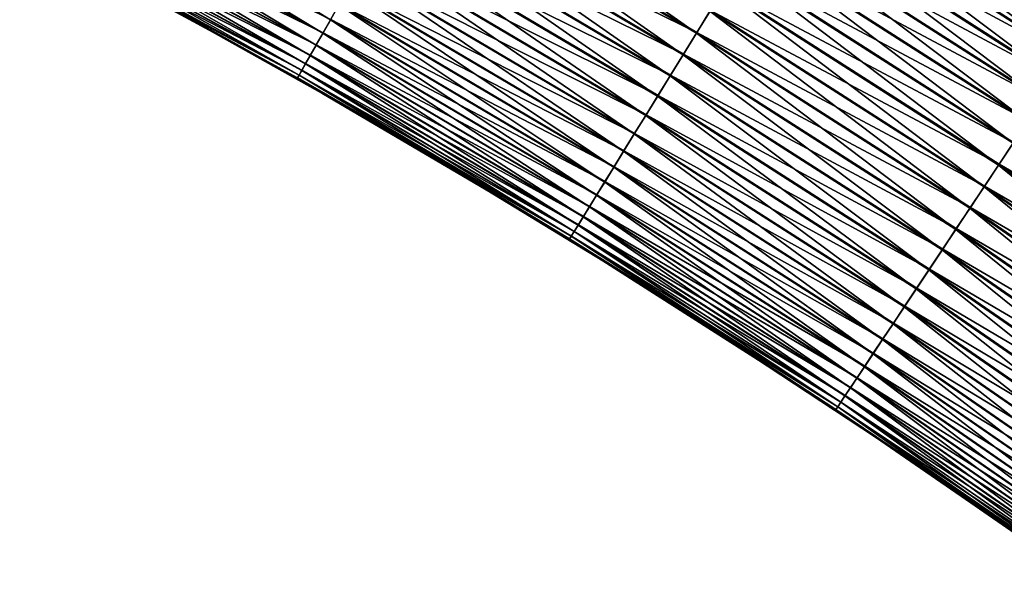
# Model space of a CAD drawing. Header units: millimetres. Extents: x -4 to 300, y 0 to 1169.
# Tile 129 of 145: x 174 to 186, y 1139 to 1147. Entities that reach past the tile are written whole.
import ezdxf

# ---------------------------------------------------------------- set-up
doc = ezdxf.new("R2010")
doc.units = ezdxf.units.MM
doc.header["$LTSCALE"] = 81.481481
doc.layers.add('6', color=7, linetype='CONTINUOUS')
doc.layers.add('7', color=7, linetype='CONTINUOUS')

msp = doc.modelspace()

# ---------------------------------------------------------------- linework, layer by layer
at = {"layer": '6', "color": 8, "linetype": 'Continuous', "true_color": 0x787878}
for points in [[(187.488, 1146.39, 3.574), (184.015, 1148.967, 3.408), (183.859, 1148.714, 3.574), (187.488, 1146.39, 3.574)], [(187.652, 1146.637, 3.408), (184.015, 1148.967, 3.408), (187.488, 1146.39, 3.574), (187.652, 1146.637, 3.408)], [(178.844, 1148.606, 3.909), (182.472, 1146.46, 3.909), (179.009, 1148.898, 3.967), (178.844, 1148.606, 3.909)], [(179.009, 1148.898, 3.967), (182.472, 1146.46, 3.909), (182.647, 1146.745, 3.967), (179.009, 1148.898, 3.967)], [(174.092, 1148.612, 2.505), (177.723, 1146.634, 2.505), (174.196, 1148.81, 2.761), (174.092, 1148.612, 2.505)], [(174.196, 1148.81, 2.761), (177.723, 1146.634, 2.505), (177.834, 1146.828, 2.761), (174.196, 1148.81, 2.761)], [(187.316, 1146.132, 3.713), (183.859, 1148.714, 3.574), (183.697, 1148.45, 3.713), (187.316, 1146.132, 3.713)], [(187.488, 1146.39, 3.574), (183.859, 1148.714, 3.574), (187.316, 1146.132, 3.713), (187.488, 1146.39, 3.574)], [(173.999, 1148.433, 2.232), (177.624, 1146.459, 2.232), (174.092, 1148.612, 2.505), (173.999, 1148.433, 2.232)], [(174.092, 1148.612, 2.505), (177.624, 1146.459, 2.232), (177.723, 1146.634, 2.505), (174.092, 1148.612, 2.505)], [(178.681, 1148.321, 3.823), (182.299, 1146.18, 3.823), (178.844, 1148.606, 3.909), (178.681, 1148.321, 3.823)], [(178.844, 1148.606, 3.909), (182.299, 1146.18, 3.823), (182.472, 1146.46, 3.909), (178.844, 1148.606, 3.909)], [(187.138, 1145.865, 3.826), (183.697, 1148.45, 3.713), (183.529, 1148.177, 3.826), (187.138, 1145.865, 3.826)], [(187.316, 1146.132, 3.713), (183.697, 1148.45, 3.713), (187.138, 1145.865, 3.826), (187.316, 1146.132, 3.713)], [(173.917, 1148.276, 1.942), (177.536, 1146.304, 1.942), (173.999, 1148.433, 2.232), (173.917, 1148.276, 1.942)], [(173.999, 1148.433, 2.232), (177.536, 1146.304, 1.942), (177.624, 1146.459, 2.232), (173.999, 1148.433, 2.232)], [(178.523, 1148.042, 3.709), (182.131, 1145.908, 3.709), (178.681, 1148.321, 3.823), (178.523, 1148.042, 3.709)], [(178.681, 1148.321, 3.823), (182.131, 1145.908, 3.709), (182.299, 1146.18, 3.823), (178.681, 1148.321, 3.823)], [(173.846, 1148.141, 1.638), (177.461, 1146.172, 1.638), (173.917, 1148.276, 1.942), (173.846, 1148.141, 1.638)], [(173.917, 1148.276, 1.942), (177.461, 1146.172, 1.638), (177.536, 1146.304, 1.942), (173.917, 1148.276, 1.942)], [(173.788, 1148.029, 1.322), (177.399, 1146.062, 1.322), (173.846, 1148.141, 1.638), (173.788, 1148.029, 1.322)], [(173.846, 1148.141, 1.638), (177.399, 1146.062, 1.322), (177.461, 1146.172, 1.638), (173.846, 1148.141, 1.638)], [(186.956, 1145.592, 3.911), (183.529, 1148.177, 3.826), (183.356, 1147.897, 3.911), (186.956, 1145.592, 3.911)], [(187.138, 1145.865, 3.826), (183.529, 1148.177, 3.826), (186.956, 1145.592, 3.911), (187.138, 1145.865, 3.826)], [(173.71, 1147.879, 0.665), (177.315, 1145.915, 0.665), (173.743, 1147.942, 0.997), (173.71, 1147.879, 0.665)], [(173.743, 1147.942, 0.997), (177.35, 1145.977, 0.997), (173.788, 1148.029, 1.322), (173.743, 1147.942, 0.997)], [(173.743, 1147.942, 0.997), (177.315, 1145.915, 0.665), (177.35, 1145.977, 0.997), (173.743, 1147.942, 0.997)], [(173.788, 1148.029, 1.322), (177.35, 1145.977, 0.997), (177.399, 1146.062, 1.322), (173.788, 1148.029, 1.322)], [(178.37, 1147.773, 3.568), (181.969, 1145.644, 3.568), (178.523, 1148.042, 3.709), (178.37, 1147.773, 3.568)], [(178.523, 1148.042, 3.709), (181.969, 1145.644, 3.568), (182.131, 1145.908, 3.709), (178.523, 1148.042, 3.709)], [(173.69, 1147.842, 0.327), (177.294, 1145.878, 0.327), (173.71, 1147.879, 0.665), (173.69, 1147.842, 0.327)], [(173.69, 1147.842, 0.327), (175.795, 1146.7), (177.294, 1145.878, 0.327), (173.69, 1147.842, 0.327)], [(173.71, 1147.879, 0.665), (177.294, 1145.878, 0.327), (177.315, 1145.915, 0.665), (173.71, 1147.879, 0.665)], [(186.77, 1145.313, 3.968), (183.356, 1147.897, 3.911), (183.18, 1147.612, 3.968), (186.77, 1145.313, 3.968)], [(186.956, 1145.592, 3.911), (183.356, 1147.897, 3.911), (186.77, 1145.313, 3.968), (186.956, 1145.592, 3.911)], [(178.224, 1147.515, 3.402), (181.814, 1145.392, 3.402), (178.37, 1147.773, 3.568), (178.224, 1147.515, 3.402)], [(178.37, 1147.773, 3.568), (181.814, 1145.392, 3.402), (181.969, 1145.644, 3.568), (178.37, 1147.773, 3.568)], [(186.583, 1145.031, 3.997), (183.18, 1147.612, 3.968), (183.003, 1147.323, 3.997), (186.583, 1145.031, 3.997)], [(186.77, 1145.313, 3.968), (183.18, 1147.612, 3.968), (186.583, 1145.031, 3.997), (186.77, 1145.313, 3.968)], [(178.085, 1147.271, 3.211), (181.666, 1145.152, 3.211), (178.224, 1147.515, 3.402), (178.085, 1147.271, 3.211)], [(178.224, 1147.515, 3.402), (181.666, 1145.152, 3.211), (181.814, 1145.392, 3.402), (178.224, 1147.515, 3.402)], [(186.394, 1144.748, 3.996), (183.003, 1147.323, 3.997), (182.825, 1147.034, 3.996), (186.394, 1144.748, 3.996)], [(186.583, 1145.031, 3.997), (183.003, 1147.323, 3.997), (186.394, 1144.748, 3.996), (186.583, 1145.031, 3.997)], [(177.955, 1147.041, 2.997), (181.528, 1144.928, 2.997), (178.085, 1147.271, 3.211), (177.955, 1147.041, 2.997)], [(178.085, 1147.271, 3.211), (181.528, 1144.928, 2.997), (181.666, 1145.152, 3.211), (178.085, 1147.271, 3.211)], [(177.834, 1146.828, 2.761), (181.399, 1144.719, 2.761), (177.955, 1147.041, 2.997), (177.834, 1146.828, 2.761)], [(177.955, 1147.041, 2.997), (181.399, 1144.719, 2.761), (181.528, 1144.928, 2.997), (177.955, 1147.041, 2.997)], [(182.825, 1147.034, 3.996), (182.647, 1146.745, 3.967), (186.207, 1144.466, 3.967), (182.825, 1147.034, 3.996)], [(186.394, 1144.748, 3.996), (182.825, 1147.034, 3.996), (186.207, 1144.466, 3.967), (186.394, 1144.748, 3.996)], [(177.723, 1146.634, 2.505), (181.282, 1144.528, 2.505), (177.834, 1146.828, 2.761), (177.723, 1146.634, 2.505)], [(177.834, 1146.828, 2.761), (181.282, 1144.528, 2.505), (181.399, 1144.719, 2.761), (177.834, 1146.828, 2.761)], [(175.795, 1146.7), (177.634, 1145.669), (177.294, 1145.878, 0.327), (175.795, 1146.7)], [(182.472, 1146.46, 3.909), (186.021, 1144.187, 3.909), (182.647, 1146.745, 3.967), (182.472, 1146.46, 3.909)], [(182.647, 1146.745, 3.967), (186.021, 1144.187, 3.909), (186.207, 1144.466, 3.967), (182.647, 1146.745, 3.967)], [(177.624, 1146.459, 2.232), (181.176, 1144.357, 2.232), (177.723, 1146.634, 2.505), (177.624, 1146.459, 2.232)], [(177.723, 1146.634, 2.505), (181.176, 1144.357, 2.232), (181.282, 1144.528, 2.505), (177.723, 1146.634, 2.505)], [(177.536, 1146.304, 1.942), (181.083, 1144.206, 1.942), (177.624, 1146.459, 2.232), (177.536, 1146.304, 1.942)], [(177.624, 1146.459, 2.232), (181.083, 1144.206, 1.942), (181.176, 1144.357, 2.232), (177.624, 1146.459, 2.232)], [(182.299, 1146.18, 3.823), (185.839, 1143.913, 3.823), (182.472, 1146.46, 3.909), (182.299, 1146.18, 3.823)], [(182.472, 1146.46, 3.909), (185.839, 1143.913, 3.823), (186.021, 1144.187, 3.909), (182.472, 1146.46, 3.909)], [(177.461, 1146.172, 1.638), (181.004, 1144.076, 1.638), (177.536, 1146.304, 1.942), (177.461, 1146.172, 1.638)], [(177.536, 1146.304, 1.942), (181.004, 1144.076, 1.638), (181.083, 1144.206, 1.942), (177.536, 1146.304, 1.942)], [(177.399, 1146.062, 1.322), (180.938, 1143.969, 1.322), (177.461, 1146.172, 1.638), (177.399, 1146.062, 1.322)], [(177.461, 1146.172, 1.638), (180.938, 1143.969, 1.322), (181.004, 1144.076, 1.638), (177.461, 1146.172, 1.638)], [(182.131, 1145.908, 3.709), (185.662, 1143.647, 3.709), (182.299, 1146.18, 3.823), (182.131, 1145.908, 3.709)], [(182.299, 1146.18, 3.823), (185.662, 1143.647, 3.709), (185.839, 1143.913, 3.823), (182.299, 1146.18, 3.823)], [(177.35, 1145.977, 0.997), (180.886, 1143.885, 0.997), (177.399, 1146.062, 1.322), (177.35, 1145.977, 0.997)], [(177.399, 1146.062, 1.322), (180.886, 1143.885, 0.997), (180.938, 1143.969, 1.322), (177.399, 1146.062, 1.322)], [(177.294, 1145.878, 0.327), (180.827, 1143.789, 0.327), (177.315, 1145.915, 0.665), (177.294, 1145.878, 0.327)], [(177.315, 1145.915, 0.665), (180.849, 1143.825, 0.665), (177.35, 1145.977, 0.997), (177.315, 1145.915, 0.665)], [(177.315, 1145.915, 0.665), (180.827, 1143.789, 0.327), (180.849, 1143.825, 0.665), (177.315, 1145.915, 0.665)], [(177.35, 1145.977, 0.997), (180.849, 1143.825, 0.665), (180.886, 1143.885, 0.997), (177.35, 1145.977, 0.997)], [(181.969, 1145.644, 3.568), (185.49, 1143.389, 3.568), (182.131, 1145.908, 3.709), (181.969, 1145.644, 3.568)], [(182.131, 1145.908, 3.709), (185.49, 1143.389, 3.568), (185.662, 1143.647, 3.709), (182.131, 1145.908, 3.709)], [(177.634, 1145.669), (179.455, 1144.605), (177.294, 1145.878, 0.327), (177.634, 1145.669)], [(177.294, 1145.878, 0.327), (179.455, 1144.605), (180.827, 1143.789, 0.327), (177.294, 1145.878, 0.327)], [(181.814, 1145.392, 3.402), (185.326, 1143.143, 3.402), (181.969, 1145.644, 3.568), (181.814, 1145.392, 3.402)], [(181.969, 1145.644, 3.568), (185.326, 1143.143, 3.402), (185.49, 1143.389, 3.568), (181.969, 1145.644, 3.568)], [(181.666, 1145.152, 3.211), (185.17, 1142.908, 3.211), (181.814, 1145.392, 3.402), (181.666, 1145.152, 3.211)], [(181.814, 1145.392, 3.402), (185.17, 1142.908, 3.211), (185.326, 1143.143, 3.402), (181.814, 1145.392, 3.402)], [(181.528, 1144.928, 2.997), (185.024, 1142.689, 2.997), (181.666, 1145.152, 3.211), (181.528, 1144.928, 2.997)], [(181.666, 1145.152, 3.211), (185.024, 1142.689, 2.997), (185.17, 1142.908, 3.211), (181.666, 1145.152, 3.211)], [(189.881, 1142.337, 3.996), (186.583, 1145.031, 3.997), (186.394, 1144.748, 3.996), (189.881, 1142.337, 3.996)], [(181.399, 1144.719, 2.761), (184.888, 1142.485, 2.761), (181.528, 1144.928, 2.997), (181.399, 1144.719, 2.761)], [(181.528, 1144.928, 2.997), (184.888, 1142.485, 2.761), (185.024, 1142.689, 2.997), (181.528, 1144.928, 2.997)], [(186.394, 1144.748, 3.996), (186.207, 1144.466, 3.967), (189.684, 1142.062, 3.967), (186.394, 1144.748, 3.996)], [(189.881, 1142.337, 3.996), (186.394, 1144.748, 3.996), (189.684, 1142.062, 3.967), (189.881, 1142.337, 3.996)], [(181.282, 1144.528, 2.505), (184.764, 1142.298, 2.505), (181.399, 1144.719, 2.761), (181.282, 1144.528, 2.505)], [(181.399, 1144.719, 2.761), (184.764, 1142.298, 2.505), (184.888, 1142.485, 2.761), (181.399, 1144.719, 2.761)], [(179.455, 1144.605), (181.256, 1143.507), (180.827, 1143.789, 0.327), (179.455, 1144.605)], [(181.176, 1144.357, 2.232), (184.652, 1142.131, 2.232), (181.282, 1144.528, 2.505), (181.176, 1144.357, 2.232)], [(181.282, 1144.528, 2.505), (184.652, 1142.131, 2.232), (184.764, 1142.298, 2.505), (181.282, 1144.528, 2.505)], [(186.021, 1144.187, 3.909), (189.488, 1141.79, 3.909), (186.207, 1144.466, 3.967), (186.021, 1144.187, 3.909)], [(186.207, 1144.466, 3.967), (189.488, 1141.79, 3.909), (189.684, 1142.062, 3.967), (186.207, 1144.466, 3.967)], [(181.083, 1144.206, 1.942), (184.554, 1141.983, 1.942), (181.176, 1144.357, 2.232), (181.083, 1144.206, 1.942)], [(181.176, 1144.357, 2.232), (184.554, 1141.983, 1.942), (184.652, 1142.131, 2.232), (181.176, 1144.357, 2.232)], [(181.004, 1144.076, 1.638), (184.47, 1141.856, 1.638), (181.083, 1144.206, 1.942), (181.004, 1144.076, 1.638)], [(181.083, 1144.206, 1.942), (184.47, 1141.856, 1.638), (184.554, 1141.983, 1.942), (181.083, 1144.206, 1.942)], [(185.839, 1143.913, 3.823), (189.296, 1141.523, 3.823), (186.021, 1144.187, 3.909), (185.839, 1143.913, 3.823)], [(186.021, 1144.187, 3.909), (189.296, 1141.523, 3.823), (189.488, 1141.79, 3.909), (186.021, 1144.187, 3.909)], [(180.938, 1143.969, 1.322), (184.4, 1141.752, 1.322), (181.004, 1144.076, 1.638), (180.938, 1143.969, 1.322)], [(181.004, 1144.076, 1.638), (184.4, 1141.752, 1.322), (184.47, 1141.856, 1.638), (181.004, 1144.076, 1.638)], [(180.849, 1143.825, 0.665), (184.306, 1141.611, 0.665), (180.886, 1143.885, 0.997), (180.849, 1143.825, 0.665)], [(180.886, 1143.885, 0.997), (184.345, 1141.669, 0.997), (180.938, 1143.969, 1.322), (180.886, 1143.885, 0.997)], [(180.886, 1143.885, 0.997), (184.306, 1141.611, 0.665), (184.345, 1141.669, 0.997), (180.886, 1143.885, 0.997)], [(180.938, 1143.969, 1.322), (184.345, 1141.669, 0.997), (184.4, 1141.752, 1.322), (180.938, 1143.969, 1.322)], [(185.662, 1143.647, 3.709), (189.11, 1141.263, 3.709), (185.839, 1143.913, 3.823), (185.662, 1143.647, 3.709)], [(185.839, 1143.913, 3.823), (189.11, 1141.263, 3.709), (189.296, 1141.523, 3.823), (185.839, 1143.913, 3.823)], [(180.827, 1143.789, 0.327), (184.283, 1141.575, 0.327), (180.849, 1143.825, 0.665), (180.827, 1143.789, 0.327)], [(180.827, 1143.789, 0.327), (183.037, 1142.378), (184.283, 1141.575, 0.327), (180.827, 1143.789, 0.327)], [(181.256, 1143.507), (183.037, 1142.378), (180.827, 1143.789, 0.327), (181.256, 1143.507)], [(180.849, 1143.825, 0.665), (184.283, 1141.575, 0.327), (184.306, 1141.611, 0.665), (180.849, 1143.825, 0.665)], [(185.49, 1143.389, 3.568), (188.929, 1141.011, 3.568), (185.662, 1143.647, 3.709), (185.49, 1143.389, 3.568)], [(185.662, 1143.647, 3.709), (188.929, 1141.011, 3.568), (189.11, 1141.263, 3.709), (185.662, 1143.647, 3.709)], [(185.326, 1143.143, 3.402), (188.756, 1140.77, 3.402), (185.49, 1143.389, 3.568), (185.326, 1143.143, 3.402)], [(185.49, 1143.389, 3.568), (188.756, 1140.77, 3.402), (188.929, 1141.011, 3.568), (185.49, 1143.389, 3.568)], [(185.17, 1142.908, 3.211), (188.592, 1140.542, 3.211), (185.326, 1143.143, 3.402), (185.17, 1142.908, 3.211)], [(185.326, 1143.143, 3.402), (188.592, 1140.542, 3.211), (188.756, 1140.77, 3.402), (185.326, 1143.143, 3.402)], [(185.024, 1142.689, 2.997), (188.438, 1140.328, 2.997), (185.17, 1142.908, 3.211), (185.024, 1142.689, 2.997)], [(185.17, 1142.908, 3.211), (188.438, 1140.328, 2.997), (188.592, 1140.542, 3.211), (185.17, 1142.908, 3.211)], [(184.888, 1142.485, 2.761), (188.296, 1140.129, 2.761), (185.024, 1142.689, 2.997), (184.888, 1142.485, 2.761)], [(185.024, 1142.689, 2.997), (188.296, 1140.129, 2.761), (188.438, 1140.328, 2.997), (185.024, 1142.689, 2.997)], [(184.764, 1142.298, 2.505), (188.165, 1139.947, 2.505), (184.888, 1142.485, 2.761), (184.764, 1142.298, 2.505)], [(184.888, 1142.485, 2.761), (188.165, 1139.947, 2.505), (188.296, 1140.129, 2.761), (184.888, 1142.485, 2.761)], [(183.037, 1142.378), (184.796, 1141.216), (184.283, 1141.575, 0.327), (183.037, 1142.378)], [(184.652, 1142.131, 2.232), (188.048, 1139.783, 2.232), (184.764, 1142.298, 2.505), (184.652, 1142.131, 2.232)], [(184.764, 1142.298, 2.505), (188.048, 1139.783, 2.232), (188.165, 1139.947, 2.505), (184.764, 1142.298, 2.505)], [(184.554, 1141.983, 1.942), (187.944, 1139.639, 1.942), (184.652, 1142.131, 2.232), (184.554, 1141.983, 1.942)], [(184.652, 1142.131, 2.232), (187.944, 1139.639, 1.942), (188.048, 1139.783, 2.232), (184.652, 1142.131, 2.232)], [(184.47, 1141.856, 1.638), (187.855, 1139.515, 1.638), (184.554, 1141.983, 1.942), (184.47, 1141.856, 1.638)], [(184.554, 1141.983, 1.942), (187.855, 1139.515, 1.638), (187.944, 1139.639, 1.942), (184.554, 1141.983, 1.942)], [(184.4, 1141.752, 1.322), (187.782, 1139.413, 1.322), (184.47, 1141.856, 1.638), (184.4, 1141.752, 1.322)], [(184.47, 1141.856, 1.638), (187.782, 1139.413, 1.322), (187.855, 1139.515, 1.638), (184.47, 1141.856, 1.638)], [(184.345, 1141.669, 0.997), (187.724, 1139.333, 0.997), (184.4, 1141.752, 1.322), (184.345, 1141.669, 0.997)], [(184.4, 1141.752, 1.322), (187.724, 1139.333, 0.997), (187.782, 1139.413, 1.322), (184.4, 1141.752, 1.322)], [(184.283, 1141.575, 0.327), (187.659, 1139.241, 0.327), (184.306, 1141.611, 0.665), (184.283, 1141.575, 0.327)], [(184.796, 1141.216), (186.535, 1140.022), (184.283, 1141.575, 0.327), (184.796, 1141.216)], [(184.283, 1141.575, 0.327), (186.535, 1140.022), (187.659, 1139.241, 0.327), (184.283, 1141.575, 0.327)], [(184.306, 1141.611, 0.665), (187.683, 1139.276, 0.665), (184.345, 1141.669, 0.997), (184.306, 1141.611, 0.665)], [(184.306, 1141.611, 0.665), (187.659, 1139.241, 0.327), (187.683, 1139.276, 0.665), (184.306, 1141.611, 0.665)], [(184.345, 1141.669, 0.997), (187.683, 1139.276, 0.665), (187.724, 1139.333, 0.997), (184.345, 1141.669, 0.997)]]:
    msp.add_3dface(points, dxfattribs=at)
at = {"layer": '7', "color": 8, "linetype": 'Continuous', "true_color": 0x787878}
for points in [[(183.865, 1148.723, -3.568), (187.494, 1146.399, -3.568), (183.702, 1148.459, -3.709), (183.865, 1148.723, -3.568)], [(183.865, 1148.723, -3.568), (187.658, 1146.646, -3.402), (187.494, 1146.399, -3.568), (183.865, 1148.723, -3.568)], [(182.478, 1146.47, -3.911), (178.687, 1148.33, -3.826), (178.849, 1148.617, -3.911), (182.478, 1146.47, -3.911)], [(182.478, 1146.47, -3.911), (178.849, 1148.617, -3.911), (182.653, 1146.755, -3.968), (182.478, 1146.47, -3.911)], [(183.702, 1148.459, -3.709), (187.322, 1146.141, -3.709), (183.535, 1148.187, -3.823), (183.702, 1148.459, -3.709)], [(183.702, 1148.459, -3.709), (187.494, 1146.399, -3.568), (187.322, 1146.141, -3.709), (183.702, 1148.459, -3.709)], [(177.627, 1146.464, -2.242), (173.92, 1148.281, -1.952), (174.002, 1148.439, -2.242), (177.627, 1146.464, -2.242)], [(177.627, 1146.464, -2.242), (174.002, 1148.439, -2.242), (177.727, 1146.64, -2.515), (177.627, 1146.464, -2.242)], [(182.305, 1146.19, -3.826), (178.529, 1148.052, -3.713), (178.687, 1148.33, -3.826), (182.305, 1146.19, -3.826)], [(182.305, 1146.19, -3.826), (178.687, 1148.33, -3.826), (182.478, 1146.47, -3.911), (182.305, 1146.19, -3.826)], [(177.539, 1146.309, -1.952), (173.849, 1148.145, -1.649), (173.92, 1148.281, -1.952), (177.539, 1146.309, -1.952)], [(177.539, 1146.309, -1.952), (173.92, 1148.281, -1.952), (177.627, 1146.464, -2.242), (177.539, 1146.309, -1.952)], [(177.463, 1146.176, -1.649), (173.79, 1148.033, -1.334), (173.849, 1148.145, -1.649), (177.463, 1146.176, -1.649)], [(177.463, 1146.176, -1.649), (173.849, 1148.145, -1.649), (177.539, 1146.309, -1.952), (177.463, 1146.176, -1.649)], [(183.535, 1148.187, -3.823), (187.145, 1145.875, -3.823), (183.362, 1147.907, -3.909), (183.535, 1148.187, -3.823)], [(183.535, 1148.187, -3.823), (187.322, 1146.141, -3.709), (187.145, 1145.875, -3.823), (183.535, 1148.187, -3.823)], [(177.352, 1145.979, -1.009), (173.711, 1147.881, -0.676), (173.744, 1147.945, -1.009), (177.352, 1145.979, -1.009)], [(177.401, 1146.066, -1.334), (173.744, 1147.945, -1.009), (173.79, 1148.033, -1.334), (177.401, 1146.066, -1.334)], [(177.352, 1145.979, -1.009), (173.744, 1147.945, -1.009), (177.401, 1146.066, -1.334), (177.352, 1145.979, -1.009)], [(177.401, 1146.066, -1.334), (173.79, 1148.033, -1.334), (177.463, 1146.176, -1.649), (177.401, 1146.066, -1.334)], [(182.137, 1145.917, -3.713), (178.376, 1147.782, -3.574), (178.529, 1148.052, -3.713), (182.137, 1145.917, -3.713)], [(182.137, 1145.917, -3.713), (178.529, 1148.052, -3.713), (182.305, 1146.19, -3.826), (182.137, 1145.917, -3.713)], [(177.316, 1145.917, -0.676), (173.691, 1147.843, -0.339), (173.711, 1147.881, -0.676), (177.316, 1145.917, -0.676)], [(177.295, 1145.879, -0.339), (173.691, 1147.843, -0.339), (177.316, 1145.917, -0.676), (177.295, 1145.879, -0.339)], [(177.295, 1145.879, -0.339), (173.937, 1147.698), (173.691, 1147.843, -0.339), (177.295, 1145.879, -0.339)], [(177.316, 1145.917, -0.676), (173.711, 1147.881, -0.676), (177.352, 1145.979, -1.009), (177.316, 1145.917, -0.676)], [(183.362, 1147.907, -3.909), (186.962, 1145.601, -3.909), (183.187, 1147.622, -3.967), (183.362, 1147.907, -3.909)], [(183.362, 1147.907, -3.909), (187.145, 1145.875, -3.823), (186.962, 1145.601, -3.909), (183.362, 1147.907, -3.909)], [(175.795, 1146.7), (173.937, 1147.698), (177.295, 1145.879, -0.339), (175.795, 1146.7)], [(181.975, 1145.653, -3.574), (178.229, 1147.524, -3.408), (178.376, 1147.782, -3.574), (181.975, 1145.653, -3.574)], [(181.975, 1145.653, -3.574), (178.376, 1147.782, -3.574), (182.137, 1145.917, -3.713), (181.975, 1145.653, -3.574)], [(183.009, 1147.333, -3.996), (183.187, 1147.622, -3.967), (186.777, 1145.322, -3.967), (183.009, 1147.333, -3.996)], [(183.187, 1147.622, -3.967), (186.962, 1145.601, -3.909), (186.777, 1145.322, -3.967), (183.187, 1147.622, -3.967)], [(181.819, 1145.4, -3.408), (178.09, 1147.279, -3.218), (178.229, 1147.524, -3.408), (181.819, 1145.4, -3.408)], [(181.819, 1145.4, -3.408), (178.229, 1147.524, -3.408), (181.975, 1145.653, -3.574), (181.819, 1145.4, -3.408)], [(186.589, 1145.041, -3.996), (182.831, 1147.044, -3.997), (183.009, 1147.333, -3.996), (186.589, 1145.041, -3.996)], [(186.589, 1145.041, -3.996), (183.009, 1147.333, -3.996), (186.777, 1145.322, -3.967), (186.589, 1145.041, -3.996)], [(181.671, 1145.16, -3.218), (177.959, 1147.049, -3.005), (178.09, 1147.279, -3.218), (181.671, 1145.16, -3.218)], [(181.671, 1145.16, -3.218), (178.09, 1147.279, -3.218), (181.819, 1145.4, -3.408), (181.671, 1145.16, -3.218)], [(181.532, 1144.935, -3.005), (177.838, 1146.836, -2.77), (177.959, 1147.049, -3.005), (181.532, 1144.935, -3.005)], [(181.532, 1144.935, -3.005), (177.959, 1147.049, -3.005), (181.671, 1145.16, -3.218), (181.532, 1144.935, -3.005)], [(186.401, 1144.758, -3.997), (182.653, 1146.755, -3.968), (182.831, 1147.044, -3.997), (186.401, 1144.758, -3.997)], [(186.401, 1144.758, -3.997), (182.831, 1147.044, -3.997), (186.589, 1145.041, -3.996), (186.401, 1144.758, -3.997)], [(181.404, 1144.726, -2.77), (177.727, 1146.64, -2.515), (177.838, 1146.836, -2.77), (181.404, 1144.726, -2.77)], [(181.404, 1144.726, -2.77), (177.838, 1146.836, -2.77), (181.532, 1144.935, -3.005), (181.404, 1144.726, -2.77)], [(177.634, 1145.669), (175.795, 1146.7), (177.295, 1145.879, -0.339), (177.634, 1145.669)], [(186.213, 1144.476, -3.968), (182.478, 1146.47, -3.911), (182.653, 1146.755, -3.968), (186.213, 1144.476, -3.968)], [(186.213, 1144.476, -3.968), (182.653, 1146.755, -3.968), (186.401, 1144.758, -3.997), (186.213, 1144.476, -3.968)], [(181.286, 1144.535, -2.515), (177.627, 1146.464, -2.242), (177.727, 1146.64, -2.515), (181.286, 1144.535, -2.515)], [(181.286, 1144.535, -2.515), (177.727, 1146.64, -2.515), (181.404, 1144.726, -2.77), (181.286, 1144.535, -2.515)], [(181.18, 1144.362, -2.242), (177.539, 1146.309, -1.952), (177.627, 1146.464, -2.242), (181.18, 1144.362, -2.242)], [(181.18, 1144.362, -2.242), (177.627, 1146.464, -2.242), (181.286, 1144.535, -2.515), (181.18, 1144.362, -2.242)], [(186.028, 1144.197, -3.911), (182.305, 1146.19, -3.826), (182.478, 1146.47, -3.911), (186.028, 1144.197, -3.911)], [(186.028, 1144.197, -3.911), (182.478, 1146.47, -3.911), (186.213, 1144.476, -3.968), (186.028, 1144.197, -3.911)], [(181.086, 1144.211, -1.952), (177.463, 1146.176, -1.649), (177.539, 1146.309, -1.952), (181.086, 1144.211, -1.952)], [(181.086, 1144.211, -1.952), (177.539, 1146.309, -1.952), (181.18, 1144.362, -2.242), (181.086, 1144.211, -1.952)], [(181.006, 1144.08, -1.649), (177.401, 1146.066, -1.334), (177.463, 1146.176, -1.649), (181.006, 1144.08, -1.649)], [(181.006, 1144.08, -1.649), (177.463, 1146.176, -1.649), (181.086, 1144.211, -1.952), (181.006, 1144.08, -1.649)], [(185.845, 1143.923, -3.826), (182.137, 1145.917, -3.713), (182.305, 1146.19, -3.826), (185.845, 1143.923, -3.826)], [(185.845, 1143.923, -3.826), (182.305, 1146.19, -3.826), (186.028, 1144.197, -3.911), (185.845, 1143.923, -3.826)], [(180.94, 1143.972, -1.334), (177.352, 1145.979, -1.009), (177.401, 1146.066, -1.334), (180.94, 1143.972, -1.334)], [(180.94, 1143.972, -1.334), (177.401, 1146.066, -1.334), (181.006, 1144.08, -1.649), (180.94, 1143.972, -1.334)], [(180.85, 1143.826, -0.676), (177.295, 1145.879, -0.339), (177.316, 1145.917, -0.676), (180.85, 1143.826, -0.676)], [(180.887, 1143.887, -1.009), (177.316, 1145.917, -0.676), (177.352, 1145.979, -1.009), (180.887, 1143.887, -1.009)], [(180.85, 1143.826, -0.676), (177.316, 1145.917, -0.676), (180.887, 1143.887, -1.009), (180.85, 1143.826, -0.676)], [(180.887, 1143.887, -1.009), (177.352, 1145.979, -1.009), (180.94, 1143.972, -1.334), (180.887, 1143.887, -1.009)], [(185.668, 1143.656, -3.713), (181.975, 1145.653, -3.574), (182.137, 1145.917, -3.713), (185.668, 1143.656, -3.713)], [(185.668, 1143.656, -3.713), (182.137, 1145.917, -3.713), (185.845, 1143.923, -3.826), (185.668, 1143.656, -3.713)], [(180.827, 1143.79, -0.339), (177.295, 1145.879, -0.339), (180.85, 1143.826, -0.676), (180.827, 1143.79, -0.339)], [(180.827, 1143.79, -0.339), (177.634, 1145.669), (177.295, 1145.879, -0.339), (180.827, 1143.79, -0.339)], [(179.455, 1144.605), (177.634, 1145.669), (180.827, 1143.79, -0.339), (179.455, 1144.605)], [(185.496, 1143.398, -3.574), (181.819, 1145.4, -3.408), (181.975, 1145.653, -3.574), (185.496, 1143.398, -3.574)], [(185.496, 1143.398, -3.574), (181.975, 1145.653, -3.574), (185.668, 1143.656, -3.713), (185.496, 1143.398, -3.574)], [(185.332, 1143.151, -3.408), (181.671, 1145.16, -3.218), (181.819, 1145.4, -3.408), (185.332, 1143.151, -3.408)], [(185.332, 1143.151, -3.408), (181.819, 1145.4, -3.408), (185.496, 1143.398, -3.574), (185.332, 1143.151, -3.408)], [(185.175, 1142.916, -3.218), (181.532, 1144.935, -3.005), (181.671, 1145.16, -3.218), (185.175, 1142.916, -3.218)], [(185.175, 1142.916, -3.218), (181.671, 1145.16, -3.218), (185.332, 1143.151, -3.408), (185.175, 1142.916, -3.218)], [(190.086, 1142.623, -3.996), (186.401, 1144.758, -3.997), (186.589, 1145.041, -3.996), (190.086, 1142.623, -3.996)], [(185.029, 1142.696, -3.005), (181.404, 1144.726, -2.77), (181.532, 1144.935, -3.005), (185.029, 1142.696, -3.005)], [(185.029, 1142.696, -3.005), (181.532, 1144.935, -3.005), (185.175, 1142.916, -3.218), (185.029, 1142.696, -3.005)], [(189.888, 1142.347, -3.997), (186.213, 1144.476, -3.968), (186.401, 1144.758, -3.997), (189.888, 1142.347, -3.997)], [(189.888, 1142.347, -3.997), (186.401, 1144.758, -3.997), (190.086, 1142.623, -3.996), (189.888, 1142.347, -3.997)], [(184.893, 1142.492, -2.77), (181.286, 1144.535, -2.515), (181.404, 1144.726, -2.77), (184.893, 1142.492, -2.77)], [(184.893, 1142.492, -2.77), (181.404, 1144.726, -2.77), (185.029, 1142.696, -3.005), (184.893, 1142.492, -2.77)], [(181.256, 1143.507), (179.455, 1144.605), (180.827, 1143.79, -0.339), (181.256, 1143.507)], [(184.768, 1142.305, -2.515), (181.18, 1144.362, -2.242), (181.286, 1144.535, -2.515), (184.768, 1142.305, -2.515)], [(184.768, 1142.305, -2.515), (181.286, 1144.535, -2.515), (184.893, 1142.492, -2.77), (184.768, 1142.305, -2.515)], [(184.656, 1142.136, -2.242), (181.086, 1144.211, -1.952), (181.18, 1144.362, -2.242), (184.656, 1142.136, -2.242)], [(184.656, 1142.136, -2.242), (181.18, 1144.362, -2.242), (184.768, 1142.305, -2.515), (184.656, 1142.136, -2.242)], [(189.69, 1142.071, -3.968), (186.028, 1144.197, -3.911), (186.213, 1144.476, -3.968), (189.69, 1142.071, -3.968)], [(189.69, 1142.071, -3.968), (186.213, 1144.476, -3.968), (189.888, 1142.347, -3.997), (189.69, 1142.071, -3.968)], [(184.557, 1141.988, -1.952), (181.006, 1144.08, -1.649), (181.086, 1144.211, -1.952), (184.557, 1141.988, -1.952)], [(184.557, 1141.988, -1.952), (181.086, 1144.211, -1.952), (184.656, 1142.136, -2.242), (184.557, 1141.988, -1.952)], [(189.495, 1141.799, -3.911), (185.845, 1143.923, -3.826), (186.028, 1144.197, -3.911), (189.495, 1141.799, -3.911)], [(189.495, 1141.799, -3.911), (186.028, 1144.197, -3.911), (189.69, 1142.071, -3.968), (189.495, 1141.799, -3.911)], [(184.472, 1141.86, -1.649), (180.94, 1143.972, -1.334), (181.006, 1144.08, -1.649), (184.472, 1141.86, -1.649)], [(184.472, 1141.86, -1.649), (181.006, 1144.08, -1.649), (184.557, 1141.988, -1.952), (184.472, 1141.86, -1.649)], [(184.347, 1141.672, -1.009), (180.85, 1143.826, -0.676), (180.887, 1143.887, -1.009), (184.347, 1141.672, -1.009)], [(184.402, 1141.755, -1.334), (180.887, 1143.887, -1.009), (180.94, 1143.972, -1.334), (184.402, 1141.755, -1.334)], [(184.347, 1141.672, -1.009), (180.887, 1143.887, -1.009), (184.402, 1141.755, -1.334), (184.347, 1141.672, -1.009)], [(184.402, 1141.755, -1.334), (180.94, 1143.972, -1.334), (184.472, 1141.86, -1.649), (184.402, 1141.755, -1.334)], [(189.303, 1141.532, -3.826), (185.668, 1143.656, -3.713), (185.845, 1143.923, -3.826), (189.303, 1141.532, -3.826)], [(189.303, 1141.532, -3.826), (185.845, 1143.923, -3.826), (189.495, 1141.799, -3.911), (189.303, 1141.532, -3.826)], [(184.307, 1141.612, -0.676), (180.827, 1143.79, -0.339), (180.85, 1143.826, -0.676), (184.307, 1141.612, -0.676)], [(184.283, 1141.576, -0.339), (180.827, 1143.79, -0.339), (184.307, 1141.612, -0.676), (184.283, 1141.576, -0.339)], [(184.283, 1141.576, -0.339), (181.256, 1143.507), (180.827, 1143.79, -0.339), (184.283, 1141.576, -0.339)], [(184.307, 1141.612, -0.676), (180.85, 1143.826, -0.676), (184.347, 1141.672, -1.009), (184.307, 1141.612, -0.676)], [(189.116, 1141.272, -3.713), (185.496, 1143.398, -3.574), (185.668, 1143.656, -3.713), (189.116, 1141.272, -3.713)], [(189.116, 1141.272, -3.713), (185.668, 1143.656, -3.713), (189.303, 1141.532, -3.826), (189.116, 1141.272, -3.713)], [(183.037, 1142.378), (181.256, 1143.507), (184.283, 1141.576, -0.339), (183.037, 1142.378)], [(188.935, 1141.02, -3.574), (185.332, 1143.151, -3.408), (185.496, 1143.398, -3.574), (188.935, 1141.02, -3.574)], [(188.935, 1141.02, -3.574), (185.496, 1143.398, -3.574), (189.116, 1141.272, -3.713), (188.935, 1141.02, -3.574)], [(188.762, 1140.779, -3.408), (185.175, 1142.916, -3.218), (185.332, 1143.151, -3.408), (188.762, 1140.779, -3.408)], [(188.762, 1140.779, -3.408), (185.332, 1143.151, -3.408), (188.935, 1141.02, -3.574), (188.762, 1140.779, -3.408)], [(188.598, 1140.55, -3.218), (185.029, 1142.696, -3.005), (185.175, 1142.916, -3.218), (188.598, 1140.55, -3.218)], [(188.598, 1140.55, -3.218), (185.175, 1142.916, -3.218), (188.762, 1140.779, -3.408), (188.598, 1140.55, -3.218)], [(188.444, 1140.335, -3.005), (184.893, 1142.492, -2.77), (185.029, 1142.696, -3.005), (188.444, 1140.335, -3.005)], [(188.444, 1140.335, -3.005), (185.029, 1142.696, -3.005), (188.598, 1140.55, -3.218), (188.444, 1140.335, -3.005)], [(188.3, 1140.135, -2.77), (184.768, 1142.305, -2.515), (184.893, 1142.492, -2.77), (188.3, 1140.135, -2.77)], [(188.3, 1140.135, -2.77), (184.893, 1142.492, -2.77), (188.444, 1140.335, -3.005), (188.3, 1140.135, -2.77)], [(184.796, 1141.216), (183.037, 1142.378), (184.283, 1141.576, -0.339), (184.796, 1141.216)], [(188.169, 1139.953, -2.515), (184.656, 1142.136, -2.242), (184.768, 1142.305, -2.515), (188.169, 1139.953, -2.515)], [(188.169, 1139.953, -2.515), (184.768, 1142.305, -2.515), (188.3, 1140.135, -2.77), (188.169, 1139.953, -2.515)], [(188.051, 1139.789, -2.242), (184.557, 1141.988, -1.952), (184.656, 1142.136, -2.242), (188.051, 1139.789, -2.242)], [(188.051, 1139.789, -2.242), (184.656, 1142.136, -2.242), (188.169, 1139.953, -2.515), (188.051, 1139.789, -2.242)], [(187.947, 1139.644, -1.952), (184.472, 1141.86, -1.649), (184.557, 1141.988, -1.952), (187.947, 1139.644, -1.952)], [(187.947, 1139.644, -1.952), (184.557, 1141.988, -1.952), (188.051, 1139.789, -2.242), (187.947, 1139.644, -1.952)], [(187.858, 1139.519, -1.649), (184.402, 1141.755, -1.334), (184.472, 1141.86, -1.649), (187.858, 1139.519, -1.649)], [(187.858, 1139.519, -1.649), (184.472, 1141.86, -1.649), (187.947, 1139.644, -1.952), (187.858, 1139.519, -1.649)], [(187.784, 1139.416, -1.334), (184.347, 1141.672, -1.009), (184.402, 1141.755, -1.334), (187.784, 1139.416, -1.334)], [(187.784, 1139.416, -1.334), (184.402, 1141.755, -1.334), (187.858, 1139.519, -1.649), (187.784, 1139.416, -1.334)], [(187.684, 1139.277, -0.676), (184.283, 1141.576, -0.339), (184.307, 1141.612, -0.676), (187.684, 1139.277, -0.676)], [(187.659, 1139.242, -0.339), (184.283, 1141.576, -0.339), (187.684, 1139.277, -0.676), (187.659, 1139.242, -0.339)], [(187.659, 1139.242, -0.339), (184.796, 1141.216), (184.283, 1141.576, -0.339), (187.659, 1139.242, -0.339)], [(187.726, 1139.335, -1.009), (184.307, 1141.612, -0.676), (184.347, 1141.672, -1.009), (187.726, 1139.335, -1.009)], [(187.684, 1139.277, -0.676), (184.307, 1141.612, -0.676), (187.726, 1139.335, -1.009), (187.684, 1139.277, -0.676)], [(187.726, 1139.335, -1.009), (184.347, 1141.672, -1.009), (187.784, 1139.416, -1.334), (187.726, 1139.335, -1.009)], [(186.535, 1140.022), (184.796, 1141.216), (187.659, 1139.242, -0.339), (186.535, 1140.022)]]:
    msp.add_3dface(points, dxfattribs=at)

doc.saveas('drawing.dxf')
